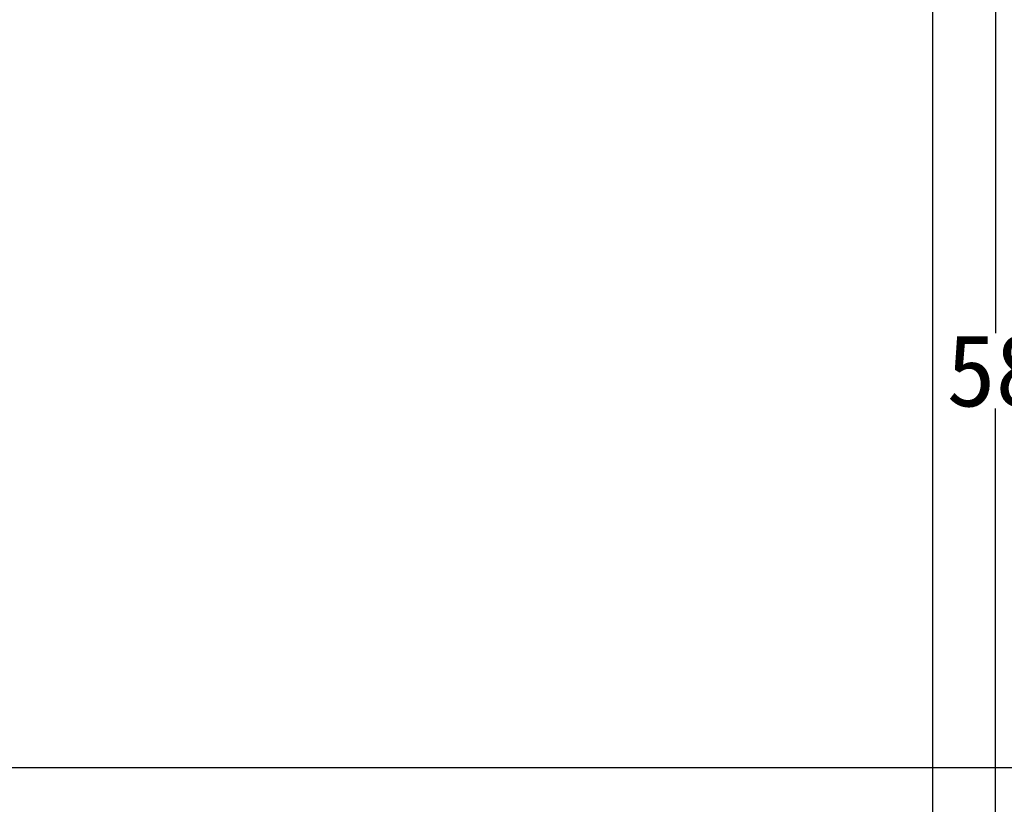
# Model space of a CAD drawing. Header units: millimetres. Extents: x 24 to 391, y -170 to 84.
# Tile 12 of 49: x 157 to 198, y -48 to -16. Entities that reach past the tile are written whole.
import ezdxf

# ---------------------------------------------------------------- set-up
doc = ezdxf.new("R2010")
doc.units = ezdxf.units.MM
doc.header["$MEASUREMENT"] = 0
doc.layers.add('丝印', color=250, linetype='Continuous')
doc.layers.add('尺寸标注', color=3, linetype='Continuous', lineweight=20)
doc.styles.get("Standard").update_dxf_attribs({"font": 'simfang.ttf'})
doc.dimstyles.new('STANDARD_ACAD', dxfattribs={"dimtxt": 0.18, "dimasz": 0.18, "dimexe": 0.18, "dimexo": 0.0625, "dimgap": 0.09, "dimtad": 0, "dimtih": 1, "dimtoh": 1, "dimdec": 4, "dimzin": 0, "dimdsep": 46, "dimtxsty": 'Standard', "dimcen": 0.09, "dimadec": 0, "dimazin": 0, "dimtfac": 1, "dimtdec": 4, "dimtofl": 0, "dimtmove": 0, "dimatfit": 3, "dimfxl": 1, "dimtolj": 1, "dimtzin": 0, "dimarcsym": 0})

# ---------------------------------------------------------------- blocks, each defined once
blk = doc.blocks.new('*D131')
at = {"layer": 'Defpoints', "color": 0, "transparency": 16777216}
for p in [(191.088, -1.246), (191.088, -59.246), (197.197, -59.246)]:
    blk.add_point(p, dxfattribs=at)
at = {"layer": '尺寸标注', "color": 0, "lineweight": -2, "transparency": 16777216}
for p, q in [((191.15, -1.246), (197.377, -1.246)), ((197.197, -4.246), (197.197, -28.679)), ((197.197, -56.246), (197.197, -31.813)), ((191.15, -59.246), (197.377, -59.246))]:
    blk.add_line(p, q, dxfattribs=at)
at = {"layer": '尺寸标注', "color": 0, "transparency": 16777216}
for points in [[(196.697, -4.246), (197.697, -4.246), (197.197, -1.246)], [(196.697, -56.246), (197.697, -56.246), (197.197, -59.246)]]:
    blk.add_solid(points, dxfattribs=at)
at = {"layer": '尺寸标注', "color": 0, "transparency": 16777216, "insert": (197.197, -30.246), "char_height": 3, "attachment_point": 5}
blk.add_mtext('\\A1;58', dxfattribs=at)

msp = doc.modelspace()

# ---------------------------------------------------------------- linework, layer by layer
at = {"layer": '丝印'}
for points in [[(263.061, -43.746), (263.061, 28.254, 0.414218), (260.061, 31.254), (141.061, 31.254, 0.41421), (138.061, 28.254), (138.061, -43.746, 0.414202), (141.061, -46.746), (260.061, -46.746, 0.414208)], [(141.061, -46.746), (250.061, -46.746, 0.414214), (253.061, -43.746), (253.061, 28.254, 0.414214), (250.061, 31.254), (141.061, 31.254, 0.414214), (138.061, 28.254), (138.061, -43.746, 0.414214)], [(166.061, 2.254), (140.061, 2.254, 0.414214), (138.061, 0.254), (138.061, -60.991, 0.414214), (140.061, -62.991), (192.588, -62.991, 0.414214), (194.588, -60.991), (194.588, 0.254, 0.414214), (192.588, 2.254)]]:
    msp.add_lwpolyline(points, format="xyb", close=True, dxfattribs=at)

# ---------------------------------------------------------------- dimensions: what is measured, and where the dimension line sits
at = {"layer": '尺寸标注'}
dim = msp.add_linear_dim(base=(197.197, -59.246), p1=(191.088, -1.246), p2=(191.088, -59.246), angle=90, dimstyle='STANDARD_ACAD', override={"dimtxt": 3, "dimasz": 3, "dimgap": 0.05, "dimdec": 2, "dimzin": 8, "dimtdec": 2, "dimtmove": 2}, dxfattribs=at)
dim.commit()
dim.dimension.update_dxf_attribs({"geometry": '*D131', "text_midpoint": (197.197, -30.246)})

doc.saveas('drawing.dxf')
